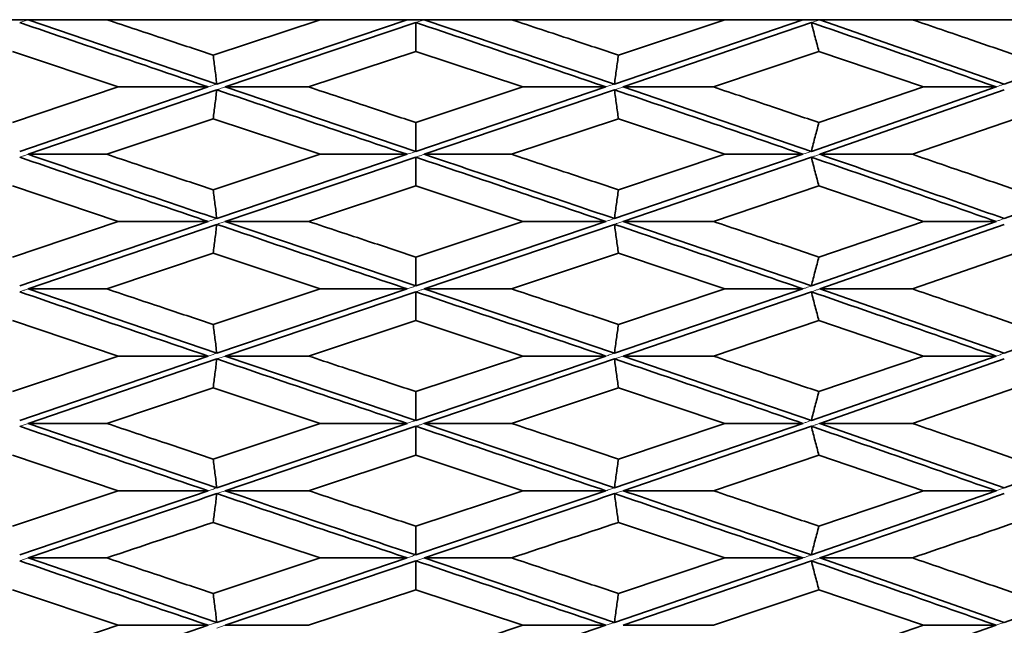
# Model space of a CAD drawing. Header units: millimetres. Extents: x 0 to 1118, y 0 to 864.
# Tile 44 of 200: x 295.32 to 298.74, y 380.62 to 382.73. Entities that reach past the tile are written whole.
import ezdxf

# ---------------------------------------------------------------- set-up
doc = ezdxf.new("R2010")
doc.units = ezdxf.units.MM

msp = doc.modelspace()

# ---------------------------------------------------------------- linework, layer by layer
at = {"color": 7, "linetype": 'Continuous', "lineweight": 35}
for p, q in [((295.3445, 382.7261), (295.2858, 382.7261)), ((295.3445, 382.7261), (296.0015, 382.502)), ((295.6183, 382.7261), (295.3445, 382.7261)), ((296.3615, 382.7261), (295.6183, 382.7261)), ((296.3615, 382.7261), (295.989, 382.6025)), ((296.6644, 382.7261), (296.0015, 382.502)), ((296.6943, 382.716), (296.0313, 382.4918)), ((296.6644, 382.7261), (296.3615, 382.7261)), ((296.7242, 382.7261), (296.6644, 382.7261)), ((296.7242, 382.7261), (297.3868, 382.502)), ((297.0282, 382.7261), (296.7242, 382.7261)), ((297.7707, 382.7261), (297.0282, 382.7261)), ((298.0431, 382.7261), (297.3868, 382.502)), ((297.7707, 382.7261), (297.4004, 382.6025)), ((298.0724, 382.716), (297.4166, 382.4918)), ((298.0431, 382.7261), (297.7707, 382.7261)), ((298.1017, 382.7261), (298.0431, 382.7261)), ((298.1017, 382.7261), (298.7444, 382.502)), ((298.4241, 382.7261), (298.1017, 382.7261)), ((299.1375, 382.7261), (298.4241, 382.7261)), ((299.3688, 382.7261), (298.7444, 382.502)), ((295.2897, 382.6158), (295.6579, 382.4918)), ((296.6949, 382.6158), (296.3216, 382.4918)), ((296.6949, 382.6158), (297.068, 382.4918)), ((298.0989, 382.6158), (297.7312, 382.4918)), ((298.0989, 382.6158), (298.4628, 382.4918)), ((295.6579, 382.4918), (295.2897, 382.3677)), ((295.9717, 382.4918), (295.3151, 382.2672)), ((296.0015, 382.4817), (295.3445, 382.2571)), ((295.9717, 382.4918), (295.6579, 382.4918)), ((296.0313, 382.4918), (296.3216, 382.4918)), ((296.0313, 382.4918), (296.6943, 382.2672)), ((297.3571, 382.4918), (296.6943, 382.2672)), ((297.068, 382.4918), (296.6949, 382.3677)), ((297.3868, 382.4817), (296.7242, 382.2571)), ((297.3571, 382.4918), (297.068, 382.4918)), ((297.4166, 382.4918), (297.7312, 382.4918)), ((297.4166, 382.4918), (298.0724, 382.2672)), ((298.7158, 382.4918), (298.0724, 382.2672)), ((298.4628, 382.4918), (298.0989, 382.3677)), ((298.7444, 382.4817), (298.1017, 382.2571)), ((298.7158, 382.4918), (298.4628, 382.4918)), ((295.989, 382.381), (295.6183, 382.2571)), ((295.989, 382.381), (296.3615, 382.2571)), ((297.4004, 382.381), (297.0282, 382.2571)), ((297.4004, 382.381), (297.7707, 382.2571)), ((298.7836, 382.381), (298.4241, 382.2571)), ((295.3445, 382.2571), (295.6183, 382.2571)), ((296.3615, 382.2571), (295.989, 382.1336)), ((296.6644, 382.2571), (296.0015, 382.0333)), ((296.6943, 382.247), (296.0313, 382.0232)), ((296.6644, 382.2571), (296.3615, 382.2571)), ((296.7242, 382.2571), (297.0282, 382.2571)), ((298.0431, 382.2571), (297.3868, 382.0333)), ((297.7707, 382.2571), (297.4004, 382.1336)), ((298.0724, 382.247), (297.4164, 382.0232)), ((298.0431, 382.2571), (297.7707, 382.2571)), ((298.1017, 382.2571), (298.4241, 382.2571)), ((299.3688, 382.2571), (298.7444, 382.0333)), ((295.2897, 382.1468), (295.6579, 382.0232)), ((296.6949, 382.1468), (296.3216, 382.0232)), ((296.6949, 382.1468), (297.068, 382.0232)), ((298.0989, 382.1468), (297.7312, 382.0232)), ((298.0989, 382.1468), (298.4628, 382.0232)), ((295.6579, 382.0232), (295.2897, 381.8992)), ((295.9717, 382.0232), (295.3151, 381.7985)), ((295.9717, 382.0232), (295.6579, 382.0232)), ((296.0313, 382.0232), (296.3216, 382.0232)), ((296.0313, 382.0232), (296.6943, 381.7985)), ((297.3571, 382.0232), (296.6943, 381.7985)), ((297.068, 382.0232), (296.6949, 381.8992)), ((297.3571, 382.0232), (297.068, 382.0232)), ((297.4165, 382.0233), (298.0724, 381.7985)), ((297.4166, 382.0232), (297.7312, 382.0232)), ((298.7158, 382.0232), (298.0724, 381.7985)), ((298.4628, 382.0232), (298.0989, 381.8992)), ((298.7158, 382.0232), (298.4628, 382.0232)), ((296.0015, 382.0131), (295.3445, 381.7884)), ((297.3868, 382.0131), (296.7242, 381.7884)), ((298.7444, 382.0131), (298.1017, 381.7884)), ((295.989, 381.9125), (295.6183, 381.7884)), ((295.989, 381.9125), (296.3615, 381.7884)), ((297.4004, 381.9125), (297.0282, 381.7884)), ((297.4004, 381.9125), (297.7707, 381.7884)), ((298.7836, 381.9125), (298.4241, 381.7884)), ((295.3445, 381.7884), (295.6183, 381.7884)), ((295.3445, 381.7884), (296.0015, 381.5643)), ((296.3615, 381.7884), (295.989, 381.6645)), ((296.6644, 381.7884), (296.0015, 381.5643)), ((296.6644, 381.7884), (296.3615, 381.7884)), ((296.7242, 381.7884), (297.0282, 381.7884)), ((296.7242, 381.7884), (297.3868, 381.5643)), ((298.0431, 381.7884), (297.3868, 381.5643)), ((297.7707, 381.7884), (297.4004, 381.6645)), ((298.0431, 381.7884), (297.7707, 381.7884)), ((298.1017, 381.7884), (298.4241, 381.7884)), ((298.1017, 381.7884), (298.7444, 381.5643)), ((299.3688, 381.7884), (298.7444, 381.5643)), ((296.6943, 381.7783), (296.0313, 381.5543)), ((298.0724, 381.7783), (297.4166, 381.5543)), ((295.2897, 381.6777), (295.6579, 381.5543)), ((296.6949, 381.6777), (296.3216, 381.5543)), ((296.6949, 381.6777), (297.068, 381.5543)), ((298.0989, 381.6777), (297.7312, 381.5543)), ((298.0989, 381.6777), (298.4628, 381.5543)), ((295.6579, 381.5543), (295.2897, 381.4307)), ((295.9717, 381.5543), (295.3151, 381.33)), ((296.0015, 381.5442), (295.3445, 381.3199)), ((295.9717, 381.5543), (295.6579, 381.5543)), ((296.0313, 381.5543), (296.3216, 381.5543)), ((296.0313, 381.5543), (296.6943, 381.33)), ((297.3571, 381.5543), (296.6943, 381.33)), ((297.068, 381.5543), (296.6949, 381.4307)), ((297.3868, 381.5442), (296.7242, 381.3199)), ((297.3571, 381.5543), (297.068, 381.5543)), ((297.4166, 381.5543), (297.7312, 381.5543)), ((297.4166, 381.5543), (298.0724, 381.33)), ((298.7158, 381.5543), (298.0724, 381.33)), ((298.4628, 381.5543), (298.0989, 381.4307)), ((298.7444, 381.5442), (298.1017, 381.3199)), ((298.7158, 381.5543), (298.4628, 381.5543)), ((295.989, 381.4439), (295.6183, 381.3199)), ((295.989, 381.4439), (296.3615, 381.3199)), ((297.4004, 381.4439), (297.0282, 381.3199)), ((297.4004, 381.4439), (297.7707, 381.3199)), ((298.7836, 381.4439), (298.4241, 381.3199)), ((295.3445, 381.3199), (295.6183, 381.3199)), ((295.3445, 381.3199), (296.0015, 381.0953)), ((296.3615, 381.3199), (295.989, 381.1958)), ((296.6644, 381.3199), (296.0015, 381.0953)), ((296.6943, 381.3098), (296.0313, 381.0852)), ((296.6644, 381.3199), (296.3615, 381.3199)), ((296.7242, 381.3199), (297.0282, 381.3199)), ((296.7242, 381.3199), (297.3868, 381.0953)), ((298.0431, 381.3199), (297.3868, 381.0953)), ((297.7707, 381.3199), (297.4004, 381.1958)), ((298.0724, 381.3098), (297.4166, 381.0852)), ((298.0431, 381.3199), (297.7707, 381.3199)), ((298.1017, 381.3199), (298.4241, 381.3199)), ((298.1017, 381.3199), (298.7444, 381.0953)), ((299.3688, 381.3199), (298.7444, 381.0953)), ((295.2897, 381.2091), (295.6579, 381.0852)), ((296.6949, 381.2091), (296.3216, 381.0852)), ((296.6949, 381.2091), (297.068, 381.0852)), ((298.0989, 381.2091), (297.7312, 381.0852)), ((298.0989, 381.2091), (298.4628, 381.0852)), ((295.6579, 381.0852), (295.2897, 380.9618)), ((295.9717, 381.0852), (295.3151, 380.8615)), ((295.9717, 381.0852), (295.6579, 381.0852)), ((296.0313, 381.0852), (296.3216, 381.0852)), ((297.3571, 381.0852), (296.6943, 380.8615)), ((297.068, 381.0852), (296.6949, 380.9618)), ((297.3571, 381.0852), (297.068, 381.0852)), ((297.4166, 381.0852), (297.7312, 381.0852)), ((298.7158, 381.0852), (298.0724, 380.8615)), ((298.4628, 381.0852), (298.0989, 380.9618)), ((298.7158, 381.0852), (298.4628, 381.0852)), ((295.989, 380.975), (296.3615, 380.8513)), ((297.4004, 380.975), (297.7707, 380.8513)), ((295.3445, 380.8513), (295.6183, 380.8513)), ((295.3445, 380.8513), (296.0015, 380.6266)), ((296.3615, 380.8513), (295.989, 380.7273)), ((296.6644, 380.8513), (296.0015, 380.6266)), ((296.6943, 380.8412), (296.0313, 380.6165)), ((296.6644, 380.8513), (296.3615, 380.8513)), ((296.7242, 380.8513), (297.0282, 380.8513)), ((296.7242, 380.8513), (297.3868, 380.6266)), ((298.0431, 380.8513), (297.3868, 380.6266)), ((297.7707, 380.8513), (297.4004, 380.7273)), ((298.0724, 380.8412), (297.4166, 380.6165)), ((298.0431, 380.8513), (297.7707, 380.8513)), ((298.1017, 380.8513), (298.4241, 380.8513)), ((298.1017, 380.8513), (298.7444, 380.6266)), ((299.3688, 380.8513), (298.7444, 380.6266)), ((295.2897, 380.7406), (295.6579, 380.6165)), ((296.6949, 380.7406), (296.3216, 380.6165)), ((296.6949, 380.7406), (297.068, 380.6165)), ((298.0989, 380.7406), (297.7312, 380.6165)), ((298.0989, 380.7406), (298.4628, 380.6165)), ((295.6579, 380.6165), (295.2897, 380.4927)), ((295.9717, 380.6165), (295.3151, 380.3925)), ((295.9717, 380.6165), (295.6579, 380.6165)), ((296.0313, 380.6165), (296.3216, 380.6165)), ((297.3571, 380.6165), (296.6943, 380.3925)), ((297.068, 380.6165), (296.6949, 380.4927)), ((297.3571, 380.6165), (297.068, 380.6165)), ((297.4166, 380.6165), (297.7312, 380.6165)), ((298.7158, 380.6165), (298.0724, 380.3925)), ((298.4628, 380.6165), (298.0989, 380.4927)), ((298.7158, 380.6165), (298.4628, 380.6165))]:
    msp.add_line(p, q, dxfattribs=at)
at = {"color": 7, "linetype": 'Continuous', "lineweight": 18}
for p, q in [((295.3445, 382.7261), (295.3151, 382.716)), ((296.7242, 382.7261), (296.6943, 382.716)), ((298.1017, 382.7261), (298.0724, 382.716)), ((295.3445, 380.8513), (295.3151, 380.8412)), ((296.0015, 380.6266), (295.9717, 380.6165)), ((296.0313, 380.6165), (296.0015, 380.6064))]:
    msp.add_line(p, q, dxfattribs=at)
at = {"color": 7, "linetype": 'Continuous', "lineweight": 35}
for points, knots in [([(295.3151, 382.716), (295.437, 382.6743), (295.6549, 382.5997), (295.8749, 382.5248), (295.9717, 382.4918)], [0, 0, 0, 0, 0.559517, 1, 1, 1, 1]), ([(295.6183, 382.7261), (295.6873, 382.7031), (295.8106, 382.662), (295.9345, 382.6207), (295.989, 382.6025)], [0, 0, 0, 0, 0.559638, 1, 1, 1, 1]), ([(296.6949, 382.6158), (296.6948, 382.632), (296.6946, 382.6563), (296.6944, 382.6901), (296.6944, 382.7074), (296.6943, 382.716)], [0, 0, 0, 0, 0.499762, 0.749849, 1, 1, 1, 1]), ([(296.6943, 382.716), (296.8182, 382.6743), (297.0395, 382.5997), (297.26, 382.5248), (297.3571, 382.4918)], [0, 0, 0, 0, 0.559517, 1, 1, 1, 1]), ([(297.0282, 382.7261), (297.0977, 382.7031), (297.222, 382.662), (297.3459, 382.6207), (297.4004, 382.6025)], [0, 0, 0, 0, 0.559638, 1, 1, 1, 1]), ([(298.0989, 382.6158), (298.0944, 382.632), (298.0877, 382.6563), (298.0789, 382.6901), (298.0746, 382.7074), (298.0724, 382.716)], [0, 0, 0, 0, 0.499762, 0.749849, 1, 1, 1, 1]), ([(298.0724, 382.716), (298.1935, 382.6743), (298.4098, 382.5997), (298.6222, 382.5248), (298.7158, 382.4918)], [0, 0, 0, 0, 0.5595175, 1, 1, 1, 1]), ([(298.4241, 382.7261), (298.4915, 382.7031), (298.612, 382.662), (298.7312, 382.6207), (298.7836, 382.6025)], [0, 0, 0, 0, 0.559638, 1, 1, 1, 1]), ([(295.989, 382.6025), (295.9911, 382.5863), (295.9943, 382.5619), (295.9985, 382.528), (296.0005, 382.5107), (296.0015, 382.502)], [0, 0, 0, 0, 0.499738, 0.749834, 1, 1, 1, 1]), ([(297.4004, 382.6025), (297.3981, 382.5863), (297.3947, 382.5619), (297.3902, 382.528), (297.3879, 382.5107), (297.3868, 382.502)], [0, 0, 0, 0, 0.499738, 0.749834, 1, 1, 1, 1]), ([(295.989, 382.381), (295.9911, 382.3973), (295.9943, 382.4217), (295.9985, 382.4556), (296.0005, 382.473), (296.0015, 382.4817)], [0, 0, 0, 0, 0.499745, 0.749839, 1, 1, 1, 1]), ([(296.0015, 382.4817), (296.1251, 382.4397), (296.3457, 382.3648), (296.567, 382.29), (296.6644, 382.2571)], [0, 0, 0, 0, 0.560203, 1, 1, 1, 1]), ([(296.3216, 382.4918), (296.3912, 382.4687), (296.5156, 382.4273), (296.6401, 382.3859), (296.6949, 382.3677)], [0, 0, 0, 0, 0.560014, 1, 1, 1, 1]), ([(297.4004, 382.381), (297.3981, 382.3973), (297.3947, 382.4217), (297.3902, 382.4556), (297.3879, 382.473), (297.3868, 382.4817)], [0, 0, 0, 0, 0.499745, 0.749839, 1, 1, 1, 1]), ([(297.3868, 382.4817), (297.51, 382.4397), (297.7298, 382.3648), (297.9474, 382.29), (298.0431, 382.2571)], [0, 0, 0, 0, 0.560203, 1, 1, 1, 1]), ([(297.7312, 382.4918), (297.8001, 382.4687), (297.9231, 382.4273), (298.0452, 382.3859), (298.0989, 382.3677)], [0, 0, 0, 0, 0.560014, 1, 1, 1, 1]), ([(296.6949, 382.3677), (296.6948, 382.3515), (296.6946, 382.3271), (296.6944, 382.2932), (296.6944, 382.2759), (296.6943, 382.2672)], [0, 0, 0, 0, 0.499754, 0.749844, 1, 1, 1, 1]), ([(298.0989, 382.3677), (298.0944, 382.3515), (298.0877, 382.3271), (298.0789, 382.2932), (298.0746, 382.2759), (298.0724, 382.2672)], [0, 0, 0, 0, 0.499754, 0.749844, 1, 1, 1, 1]), ([(295.3151, 382.247), (295.4371, 382.2052), (295.6549, 382.1307), (295.8749, 382.0561), (295.9717, 382.0232)], [0, 0, 0, 0, 0.559777, 1, 1, 1, 1]), ([(295.3445, 382.2571), (295.4559, 382.219), (295.6738, 382.1444), (295.8939, 382.0698), (296.0015, 382.0333)], [0, 0, 0, 0, 0.5109089, 1, 1, 1, 1]), ([(295.6183, 382.2571), (295.6874, 382.234), (295.8107, 382.1927), (295.9345, 382.1517), (295.989, 382.1336)], [0, 0, 0, 0, 0.560356, 1, 1, 1, 1]), ([(296.6949, 382.1468), (296.6948, 382.1629), (296.6946, 382.1872), (296.6944, 382.221), (296.6944, 382.2383), (296.6943, 382.247)], [0, 0, 0, 0, 0.499731, 0.74983, 1, 1, 1, 1]), ([(296.6943, 382.247), (296.8182, 382.2052), (297.0396, 382.1307), (297.26, 382.0561), (297.3571, 382.0232)], [0, 0, 0, 0, 0.559777, 1, 1, 1, 1]), ([(296.7242, 382.2571), (296.8373, 382.219), (297.0586, 382.1444), (297.279, 382.0698), (297.3868, 382.0333)], [0, 0, 0, 0, 0.510909, 1, 1, 1, 1]), ([(297.0282, 382.2571), (297.0978, 382.234), (297.222, 382.1927), (297.3459, 382.1517), (297.4004, 382.1336)], [0, 0, 0, 0, 0.560356, 1, 1, 1, 1]), ([(298.0989, 382.1468), (298.0944, 382.1629), (298.0877, 382.1872), (298.0789, 382.221), (298.0746, 382.2383), (298.0724, 382.247)], [0, 0, 0, 0, 0.499731, 0.74983, 1, 1, 1, 1]), ([(298.0724, 382.247), (298.1935, 382.2052), (298.4098, 382.1307), (298.6223, 382.0561), (298.7158, 382.0232)], [0, 0, 0, 0, 0.559777, 1, 1, 1, 1]), ([(298.1017, 382.2571), (298.2122, 382.219), (298.4283, 382.1444), (298.6406, 382.0698), (298.7444, 382.0333)], [0, 0, 0, 0, 0.5109089, 1, 1, 1, 1]), ([(298.4241, 382.2571), (298.4916, 382.234), (298.612, 382.1927), (298.7312, 382.1517), (298.7836, 382.1336)], [0, 0, 0, 0, 0.560356, 1, 1, 1, 1]), ([(295.989, 382.1336), (295.9911, 382.1174), (295.9943, 382.0931), (295.9985, 382.0593), (296.0005, 382.042), (296.0015, 382.0333)], [0, 0, 0, 0, 0.499731, 0.74983, 1, 1, 1, 1]), ([(297.4004, 382.1336), (297.3981, 382.1174), (297.3947, 382.0931), (297.3902, 382.0593), (297.3879, 382.042), (297.3868, 382.0333)], [0, 0, 0, 0, 0.499731, 0.74983, 1, 1, 1, 1]), ([(296.3216, 382.0232), (296.3912, 382.0001), (296.5156, 381.9588), (296.6401, 381.9174), (296.6949, 381.8992)], [0, 0, 0, 0, 0.55984, 1, 1, 1, 1]), ([(297.7312, 382.0232), (297.8001, 382.0001), (297.9231, 381.9588), (298.0452, 381.9174), (298.0989, 381.8992)], [0, 0, 0, 0, 0.55984, 1, 1, 1, 1]), ([(295.989, 381.9125), (295.9911, 381.9288), (295.9943, 381.9532), (295.9985, 381.9871), (296.0005, 382.0044), (296.0015, 382.0131)], [0, 0, 0, 0, 0.499753, 0.749844, 1, 1, 1, 1]), ([(296.0015, 382.0131), (296.1251, 381.9712), (296.3457, 381.8963), (296.567, 381.8214), (296.6644, 381.7884)], [0, 0, 0, 0, 0.559886, 1, 1, 1, 1]), ([(297.4004, 381.9125), (297.3981, 381.9288), (297.3947, 381.9532), (297.3902, 381.9871), (297.3879, 382.0044), (297.3868, 382.0131)], [0, 0, 0, 0, 0.499753, 0.749844, 1, 1, 1, 1]), ([(297.3868, 382.0131), (297.5099, 381.9712), (297.7298, 381.8963), (297.9473, 381.8214), (298.0431, 381.7884)], [0, 0, 0, 0, 0.559886, 1, 1, 1, 1]), ([(296.6949, 381.8992), (296.6948, 381.883), (296.6946, 381.8585), (296.6944, 381.8246), (296.6944, 381.8072), (296.6943, 381.7985)], [0, 0, 0, 0, 0.499746, 0.74984, 1, 1, 1, 1]), ([(298.0989, 381.8992), (298.0944, 381.883), (298.0877, 381.8585), (298.0789, 381.8246), (298.0746, 381.8072), (298.0724, 381.7985)], [0, 0, 0, 0, 0.499746, 0.74984, 1, 1, 1, 1]), ([(295.6183, 381.7884), (295.6874, 381.7653), (295.8106, 381.7239), (295.9345, 381.6827), (295.989, 381.6645)], [0, 0, 0, 0, 0.560216, 1, 1, 1, 1]), ([(297.0282, 381.7884), (297.0978, 381.7653), (297.222, 381.7239), (297.3459, 381.6827), (297.4004, 381.6645)], [0, 0, 0, 0, 0.560216, 1, 1, 1, 1]), ([(298.4241, 381.7884), (298.4916, 381.7653), (298.612, 381.7239), (298.7312, 381.6827), (298.7836, 381.6645)], [0, 0, 0, 0, 0.560216, 1, 1, 1, 1]), ([(295.3151, 381.7783), (295.4372, 381.7363), (295.6549, 381.6615), (295.875, 381.587), (295.9717, 381.5543)], [0, 0, 0, 0, 0.560546, 1, 1, 1, 1]), ([(296.6949, 381.6777), (296.6948, 381.694), (296.6946, 381.7183), (296.6944, 381.7522), (296.6944, 381.7696), (296.6943, 381.7783)], [0, 0, 0, 0, 0.499737, 0.749834, 1, 1, 1, 1]), ([(296.6943, 381.7783), (296.8183, 381.7363), (297.0396, 381.6615), (297.2601, 381.587), (297.3571, 381.5543)], [0, 0, 0, 0, 0.560546, 1, 1, 1, 1]), ([(298.0989, 381.6777), (298.0944, 381.694), (298.0877, 381.7183), (298.0789, 381.7522), (298.0746, 381.7696), (298.0724, 381.7783)], [0, 0, 0, 0, 0.499737, 0.749834, 1, 1, 1, 1]), ([(298.0724, 381.7783), (298.1936, 381.7363), (298.4099, 381.6615), (298.6224, 381.587), (298.7158, 381.5543)], [0, 0, 0, 0, 0.560546, 1, 1, 1, 1]), ([(295.989, 381.6645), (295.9911, 381.6483), (295.9943, 381.624), (295.9985, 381.5903), (296.0005, 381.573), (296.0015, 381.5643)], [0, 0, 0, 0, 0.499763, 0.74985, 1, 1, 1, 1]), ([(297.4004, 381.6645), (297.3981, 381.6483), (297.3947, 381.624), (297.3902, 381.5903), (297.3879, 381.573), (297.3868, 381.5643)], [0, 0, 0, 0, 0.499763, 0.74985, 1, 1, 1, 1]), ([(295.989, 381.4439), (295.9911, 381.4601), (295.9943, 381.4845), (295.9985, 381.5182), (296.0005, 381.5356), (296.0015, 381.5442)], [0, 0, 0, 0, 0.49976, 0.749848, 1, 1, 1, 1]), ([(296.0015, 381.5442), (296.125, 381.5025), (296.3457, 381.4278), (296.5669, 381.3529), (296.6644, 381.3199)], [0, 0, 0, 0, 0.55957, 1, 1, 1, 1]), ([(296.3216, 381.5543), (296.3912, 381.5313), (296.5156, 381.4901), (296.6401, 381.4488), (296.6949, 381.4307)], [0, 0, 0, 0, 0.559666, 1, 1, 1, 1]), ([(297.4004, 381.4439), (297.3981, 381.4601), (297.3947, 381.4845), (297.3902, 381.5182), (297.3879, 381.5356), (297.3868, 381.5442)], [0, 0, 0, 0, 0.49976, 0.749848, 1, 1, 1, 1]), ([(297.3868, 381.5442), (297.5099, 381.5025), (297.7298, 381.4278), (297.9473, 381.3529), (298.0431, 381.3199)], [0, 0, 0, 0, 0.55957, 1, 1, 1, 1]), ([(297.7312, 381.5543), (297.8001, 381.5313), (297.9231, 381.4901), (298.0452, 381.4488), (298.0989, 381.4307)], [0, 0, 0, 0, 0.559666, 1, 1, 1, 1]), ([(296.6949, 381.4307), (296.6948, 381.4144), (296.6946, 381.39), (296.6944, 381.3561), (296.6944, 381.3387), (296.6943, 381.33)], [0, 0, 0, 0, 0.499739, 0.749835, 1, 1, 1, 1]), ([(298.0989, 381.4307), (298.0944, 381.4144), (298.0877, 381.39), (298.0789, 381.3561), (298.0746, 381.3387), (298.0724, 381.33)], [0, 0, 0, 0, 0.499739, 0.749835, 1, 1, 1, 1]), ([(295.3151, 381.3098), (295.4372, 381.2678), (295.6549, 381.1928), (295.875, 381.1181), (295.9717, 381.0852)], [0, 0, 0, 0, 0.560255, 1, 1, 1, 1]), ([(295.6183, 381.3199), (295.6874, 381.2967), (295.8106, 381.2554), (295.9345, 381.214), (295.989, 381.1958)], [0, 0, 0, 0, 0.560042, 1, 1, 1, 1]), ([(296.6949, 381.2091), (296.6948, 381.2254), (296.6946, 381.2498), (296.6944, 381.2837), (296.6944, 381.3011), (296.6943, 381.3098)], [0, 0, 0, 0, 0.499744, 0.749838, 1, 1, 1, 1]), ([(296.6943, 381.3098), (296.8183, 381.2678), (297.0396, 381.1928), (297.2601, 381.1181), (297.3571, 381.0852)], [0, 0, 0, 0, 0.560255, 1, 1, 1, 1]), ([(297.0282, 381.3199), (297.0977, 381.2967), (297.222, 381.2554), (297.3459, 381.214), (297.4004, 381.1958)], [0, 0, 0, 0, 0.560042, 1, 1, 1, 1]), ([(298.0989, 381.2091), (298.0944, 381.2254), (298.0877, 381.2498), (298.0789, 381.2837), (298.0746, 381.3011), (298.0724, 381.3098)], [0, 0, 0, 0, 0.499744, 0.749838, 1, 1, 1, 1]), ([(298.0724, 381.3098), (298.1936, 381.2678), (298.4099, 381.1928), (298.6224, 381.1181), (298.7158, 381.0852)], [0, 0, 0, 0, 0.560255, 1, 1, 1, 1]), ([(298.4241, 381.3199), (298.4915, 381.2967), (298.612, 381.2554), (298.7312, 381.214), (298.7836, 381.1958)], [0, 0, 0, 0, 0.560042, 1, 1, 1, 1]), ([(295.989, 381.1958), (295.9911, 381.1796), (295.9943, 381.1552), (295.9985, 381.1213), (296.0005, 381.104), (296.0015, 381.0953)], [0, 0, 0, 0, 0.499755, 0.749845, 1, 1, 1, 1]), ([(297.4004, 381.1958), (297.3981, 381.1796), (297.3947, 381.1552), (297.3902, 381.1213), (297.3879, 381.104), (297.3868, 381.0953)], [0, 0, 0, 0, 0.499755, 0.749845, 1, 1, 1, 1]), ([(296.0015, 381.0751), (295.7818, 381.0006), (295.5619, 380.9261), (295.3447, 380.8514), (295.3445, 380.8513)], [0, 0, 0, 0, 0.999412, 1, 1, 1, 1]), ([(295.989, 380.975), (295.9911, 380.9911), (295.9943, 381.0154), (295.9985, 381.0491), (296.0005, 381.0664), (296.0015, 381.0751)], [0, 0, 0, 0, 0.499737, 0.749833, 1, 1, 1, 1]), ([(296.0015, 381.0751), (296.125, 381.0334), (296.3457, 380.9589), (296.567, 380.8842), (296.6644, 380.8513)], [0, 0, 0, 0, 0.5596378, 1, 1, 1, 1]), ([(296.0313, 381.0852), (296.1389, 381.0489), (296.3596, 380.9744), (296.5809, 380.8997), (296.6943, 380.8615)], [0, 0, 0, 0, 0.487665, 1, 1, 1, 1]), ([(296.3216, 381.0852), (296.3913, 381.0621), (296.5156, 381.0209), (296.6401, 380.9798), (296.6949, 380.9618)], [0, 0, 0, 0, 0.560263, 1, 1, 1, 1]), ([(297.3868, 381.0751), (297.1662, 381.0006), (296.9455, 380.9261), (296.7244, 380.8514), (296.7242, 380.8513)], [0, 0, 0, 0, 0.999412, 1, 1, 1, 1]), ([(297.4004, 380.975), (297.3981, 380.9911), (297.3947, 381.0154), (297.3902, 381.0491), (297.3879, 381.0664), (297.3868, 381.0751)], [0, 0, 0, 0, 0.499737, 0.749833, 1, 1, 1, 1]), ([(297.3868, 381.0751), (297.5099, 381.0334), (297.7298, 380.9589), (297.9473, 380.8842), (298.0431, 380.8513)], [0, 0, 0, 0, 0.559638, 1, 1, 1, 1]), ([(297.4166, 381.0852), (297.5238, 381.0489), (297.7436, 380.9744), (297.961, 380.8997), (298.0724, 380.8615)], [0, 0, 0, 0, 0.487665, 1, 1, 1, 1]), ([(297.7312, 381.0852), (297.8001, 381.0621), (297.9231, 381.0209), (298.0452, 380.9798), (298.0989, 380.9618)], [0, 0, 0, 0, 0.560263, 1, 1, 1, 1]), ([(298.7444, 381.0751), (298.5315, 381.0006), (298.3184, 380.9261), (298.1018, 380.8514), (298.1017, 380.8513)], [0, 0, 0, 0, 0.999412, 1, 1, 1, 1]), ([(295.989, 380.975), (295.8653, 380.9338), (295.7416, 380.8927), (295.6185, 380.8514), (295.6183, 380.8513)], [0, 0, 0, 0, 0.998936, 1, 1, 1, 1]), ([(296.6949, 380.9618), (296.6948, 380.9456), (296.6946, 380.9213), (296.6944, 380.8875), (296.6944, 380.8701), (296.6943, 380.8615)], [0, 0, 0, 0, 0.499732, 0.749831, 1, 1, 1, 1]), ([(297.4004, 380.975), (297.2766, 380.9338), (297.1526, 380.8927), (297.0283, 380.8514), (297.0282, 380.8513)], [0, 0, 0, 0, 0.998936, 1, 1, 1, 1]), ([(298.0989, 380.9618), (298.0944, 380.9456), (298.0877, 380.9213), (298.0789, 380.8875), (298.0746, 380.8701), (298.0724, 380.8615)], [0, 0, 0, 0, 0.499732, 0.749831, 1, 1, 1, 1]), ([(298.7836, 380.975), (298.6643, 380.9338), (298.5449, 380.8927), (298.4242, 380.8514), (298.4241, 380.8513)], [0, 0, 0, 0, 0.998936, 1, 1, 1, 1]), ([(295.3151, 380.8412), (295.4371, 380.7993), (295.6549, 380.7244), (295.8749, 380.6495), (295.9717, 380.6165)], [0, 0, 0, 0, 0.559939, 1, 1, 1, 1]), ([(295.6183, 380.8513), (295.6873, 380.8282), (295.8106, 380.7869), (295.9345, 380.7455), (295.989, 380.7273)], [0, 0, 0, 0, 0.5598689, 1, 1, 1, 1]), ([(296.6949, 380.7406), (296.6948, 380.7569), (296.6946, 380.7813), (296.6944, 380.8152), (296.6944, 380.8325), (296.6943, 380.8412)], [0, 0, 0, 0, 0.499751, 0.749843, 1, 1, 1, 1]), ([(296.6943, 380.8412), (296.8182, 380.7993), (297.0396, 380.7244), (297.26, 380.6495), (297.3571, 380.6165)], [0, 0, 0, 0, 0.559939, 1, 1, 1, 1]), ([(297.0282, 380.8513), (297.0977, 380.8282), (297.222, 380.7869), (297.3459, 380.7455), (297.4004, 380.7273)], [0, 0, 0, 0, 0.559869, 1, 1, 1, 1]), ([(298.0989, 380.7406), (298.0944, 380.7569), (298.0877, 380.7813), (298.0789, 380.8152), (298.0746, 380.8325), (298.0724, 380.8412)], [0, 0, 0, 0, 0.499751, 0.749843, 1, 1, 1, 1]), ([(298.0724, 380.8412), (298.1935, 380.7993), (298.4099, 380.7244), (298.6223, 380.6495), (298.7158, 380.6165)], [0, 0, 0, 0, 0.559939, 1, 1, 1, 1]), ([(298.4241, 380.8513), (298.4915, 380.8282), (298.612, 380.7869), (298.7312, 380.7455), (298.7836, 380.7273)], [0, 0, 0, 0, 0.559869, 1, 1, 1, 1]), ([(295.989, 380.7273), (295.9911, 380.711), (295.9943, 380.6866), (295.9985, 380.6527), (296.0005, 380.6353), (296.0015, 380.6266)], [0, 0, 0, 0, 0.499748, 0.74984, 1, 1, 1, 1]), ([(297.4004, 380.7273), (297.3981, 380.711), (297.3947, 380.6866), (297.3902, 380.6527), (297.3879, 380.6353), (297.3868, 380.6266)], [0, 0, 0, 0, 0.499748, 0.74984, 1, 1, 1, 1])]:
    msp.add_open_spline(points, degree=3, knots=knots, dxfattribs=at)
at = {"color": 7, "linetype": 'Continuous', "lineweight": 18}
for points, knots in [([(296.0015, 382.502), (295.9987, 382.501), (295.993, 382.499), (295.983, 382.4957), (295.976, 382.4933), (295.9717, 382.4918)], [0, 0, 0, 0, 0.287765, 0.57553, 1, 1, 1, 1]), ([(297.3868, 382.502), (297.3841, 382.501), (297.3786, 382.4992), (297.3687, 382.4958), (297.3615, 382.4933), (297.3571, 382.4918)], [0, 0, 0, 0, 0.276533, 0.553066, 1, 1, 1, 1]), ([(298.7444, 382.502), (298.742, 382.5011), (298.7361, 382.499), (298.7265, 382.4956), (298.7194, 382.4931), (298.7158, 382.4918)], [0, 0, 0, 0, 0.249999, 0.624999, 1, 1, 1, 1]), ([(296.0015, 382.4817), (296.0053, 382.483), (296.0121, 382.4853), (296.022, 382.4887), (296.0282, 382.4908), (296.0313, 382.4918)], [0, 0, 0, 0, 0.375833, 0.687916, 1, 1, 1, 1]), ([(297.3868, 382.4817), (297.3916, 382.4833), (297.4011, 382.4866), (297.4111, 382.4899), (297.4162, 382.4917), (297.4166, 382.4918)], [0, 0, 0, 0, 0.4810237, 0.9620491, 1, 1, 1, 1]), ([(296.6943, 382.2672), (296.6901, 382.2657), (296.683, 382.2633), (296.673, 382.26), (296.6673, 382.258), (296.6644, 382.2571)], [0, 0, 0, 0, 0.422485, 0.711242, 1, 1, 1, 1]), ([(298.0724, 382.2672), (298.0675, 382.2655), (298.0602, 382.263), (298.0504, 382.2596), (298.0455, 382.2579), (298.0431, 382.2571)], [0, 0, 0, 0, 0.499999, 0.749999, 1, 1, 1, 1]), ([(295.3151, 382.247), (295.3176, 382.2478), (295.3237, 382.2499), (295.3335, 382.2533), (295.3409, 382.2558), (295.3445, 382.2571)], [0, 0, 0, 0, 0.249999, 0.624999, 1, 1, 1, 1]), ([(296.6943, 382.247), (296.6968, 382.2478), (296.703, 382.2499), (296.713, 382.2533), (296.7205, 382.2558), (296.7242, 382.2571)], [0, 0, 0, 0, 0.249999, 0.624999, 1, 1, 1, 1]), ([(298.0724, 382.247), (298.0765, 382.2484), (298.0846, 382.2512), (298.0944, 382.2545), (298.1001, 382.2565), (298.1017, 382.2571)], [0, 0, 0, 0, 0.415932, 0.831866, 1, 1, 1, 1]), ([(296.0015, 382.0333), (295.999, 382.0325), (295.9928, 382.0304), (295.9829, 382.027), (295.9755, 382.0245), (295.9717, 382.0232)], [0, 0, 0, 0, 0.249999, 0.624999, 1, 1, 1, 1]), ([(296.0015, 382.0131), (296.0065, 382.0148), (296.0139, 382.0173), (296.0239, 382.0207), (296.0288, 382.0224), (296.0313, 382.0232)], [0, 0, 0, 0, 0.499999, 0.7499994, 1, 1, 1, 1]), ([(297.3868, 382.0333), (297.3843, 382.0325), (297.3781, 382.0304), (297.3682, 382.027), (297.3608, 382.0245), (297.3571, 382.0232)], [0, 0, 0, 0, 0.2499994, 0.6249993, 1, 1, 1, 1]), ([(297.3868, 382.0131), (297.3917, 382.0148), (297.4016, 382.0181), (297.4114, 382.0214), (297.4163, 382.0231)], [0, 0, 0, 0, 0.499999, 1, 1, 1, 1]), ([(298.7444, 382.0333), (298.742, 382.0325), (298.7361, 382.0304), (298.7265, 382.027), (298.7194, 382.0245), (298.7158, 382.0232)], [0, 0, 0, 0, 0.249999, 0.624999, 1, 1, 1, 1]), ([(295.3151, 381.7783), (295.3172, 381.779), (295.3231, 381.781), (295.3329, 381.7844), (295.3406, 381.7871), (295.3445, 381.7884)], [0, 0, 0, 0, 0.206207, 0.603103, 1, 1, 1, 1]), ([(296.6943, 381.7985), (296.6893, 381.7969), (296.6818, 381.7943), (296.6719, 381.7909), (296.6669, 381.7893), (296.6644, 381.7884)], [0, 0, 0, 0, 0.499999, 0.749999, 1, 1, 1, 1]), ([(296.6943, 381.7783), (296.6968, 381.7791), (296.703, 381.7812), (296.713, 381.7846), (296.7205, 381.7871), (296.7242, 381.7884)], [0, 0, 0, 0, 0.2499994, 0.6249993, 1, 1, 1, 1]), ([(298.0724, 381.7985), (298.0694, 381.7975), (298.0634, 381.7954), (298.0536, 381.7921), (298.0468, 381.7897), (298.0431, 381.7884)], [0, 0, 0, 0, 0.307178, 0.614357, 1, 1, 1, 1]), ([(298.0724, 381.7783), (298.0748, 381.7791), (298.081, 381.7812), (298.0907, 381.7846), (298.098, 381.7871), (298.1017, 381.7884)], [0, 0, 0, 0, 0.249999, 0.624999, 1, 1, 1, 1]), ([(296.0015, 381.5643), (295.9988, 381.5634), (295.9933, 381.5616), (295.9834, 381.5582), (295.9762, 381.5558), (295.9717, 381.5543)], [0, 0, 0, 0, 0.2754537, 0.5509077, 1, 1, 1, 1]), ([(296.0015, 381.5442), (296.0065, 381.5459), (296.0139, 381.5484), (296.0239, 381.5518), (296.0288, 381.5534), (296.0313, 381.5543)], [0, 0, 0, 0, 0.499999, 0.7499994, 1, 1, 1, 1]), ([(297.3868, 381.5643), (297.382, 381.5627), (297.3746, 381.5602), (297.3647, 381.5569), (297.3596, 381.5551), (297.3571, 381.5543)], [0, 0, 0, 0, 0.489681, 0.74484, 1, 1, 1, 1]), ([(297.3868, 381.5442), (297.3918, 381.5459), (297.3992, 381.5484), (297.4092, 381.5518), (297.4141, 381.5534), (297.4166, 381.5543)], [0, 0, 0, 0, 0.499999, 0.749999, 1, 1, 1, 1]), ([(298.7444, 381.5643), (298.742, 381.5635), (298.737, 381.5617), (298.7275, 381.5584), (298.7204, 381.5559), (298.7158, 381.5543)], [0, 0, 0, 0, 0.258383, 0.516767, 1, 1, 1, 1]), ([(295.3151, 381.3098), (295.3155, 381.3099), (295.3206, 381.3116), (295.3303, 381.315), (295.3398, 381.3183), (295.3445, 381.3199)], [0, 0, 0, 0, 0.035166, 0.517582, 1, 1, 1, 1]), ([(296.6943, 381.33), (296.6906, 381.3288), (296.6838, 381.3265), (296.6738, 381.3231), (296.6675, 381.321), (296.6644, 381.3199)], [0, 0, 0, 0, 0.368378, 0.684189, 1, 1, 1, 1]), ([(296.6943, 381.3098), (296.6971, 381.3107), (296.7034, 381.3129), (296.7134, 381.3162), (296.7206, 381.3187), (296.7242, 381.3199)], [0, 0, 0, 0, 0.275759, 0.637879, 1, 1, 1, 1]), ([(298.0724, 381.33), (298.0696, 381.3291), (298.0633, 381.3269), (298.0535, 381.3235), (298.0466, 381.3211), (298.0431, 381.3199)], [0, 0, 0, 0, 0.286213, 0.643106, 1, 1, 1, 1]), ([(298.0724, 381.3098), (298.0752, 381.3107), (298.0814, 381.3129), (298.0912, 381.3163), (298.0982, 381.3187), (298.1017, 381.3199)], [0, 0, 0, 0, 0.282688, 0.641344, 1, 1, 1, 1]), ([(296.0015, 381.0953), (295.9989, 381.0944), (295.9937, 381.0926), (295.9838, 381.0893), (295.9765, 381.0868), (295.9717, 381.0852)], [0, 0, 0, 0, 0.2628678, 0.525736, 1, 1, 1, 1]), ([(296.0015, 381.0751), (296.0061, 381.0766), (296.0134, 381.0791), (296.0233, 381.0825), (296.0286, 381.0843), (296.0313, 381.0852)], [0, 0, 0, 0, 0.460164, 0.730082, 1, 1, 1, 1]), ([(297.3868, 381.0953), (297.3822, 381.0937), (297.375, 381.0913), (297.3651, 381.0879), (297.3597, 381.0861), (297.3571, 381.0852)], [0, 0, 0, 0, 0.461497, 0.730748, 1, 1, 1, 1]), ([(297.3868, 381.0751), (297.3914, 381.0767), (297.3987, 381.0791), (297.4086, 381.0825), (297.4139, 381.0843), (297.4166, 381.0852)], [0, 0, 0, 0, 0.464049, 0.732024, 1, 1, 1, 1]), ([(298.7444, 381.0953), (298.7402, 381.0938), (298.7316, 381.0908), (298.7221, 381.0874), (298.7168, 381.0856), (298.7158, 381.0852)], [0, 0, 0, 0, 0.447273, 0.894547, 1, 1, 1, 1]), ([(296.6943, 380.8615), (296.6896, 380.8599), (296.6823, 380.8574), (296.6723, 380.854), (296.667, 380.8522), (296.6644, 380.8513)], [0, 0, 0, 0, 0.472834, 0.736417, 1, 1, 1, 1]), ([(298.0724, 380.8615), (298.07, 380.8606), (298.064, 380.8585), (298.0542, 380.8552), (298.0468, 380.8526), (298.0431, 380.8513)], [0, 0, 0, 0, 0.242193, 0.621096, 1, 1, 1, 1]), ([(296.6943, 380.8412), (296.6992, 380.8429), (296.7088, 380.8461), (296.7188, 380.8495), (296.7239, 380.8512), (296.7242, 380.8513)], [0, 0, 0, 0, 0.484995, 0.969992, 1, 1, 1, 1]), ([(298.0724, 380.8412), (298.0751, 380.8422), (298.0814, 380.8443), (298.0912, 380.8477), (298.0982, 380.8501), (298.1017, 380.8513)], [0, 0, 0, 0, 0.281246, 0.640622, 1, 1, 1, 1]), ([(297.3868, 380.6266), (297.3832, 380.6254), (297.376, 380.6229), (297.3661, 380.6196), (297.3597, 380.6174), (297.3571, 380.6165)], [0, 0, 0, 0, 0.364422, 0.728846, 1, 1, 1, 1]), ([(298.7444, 380.6266), (298.7418, 380.6257), (298.7366, 380.6239), (298.7271, 380.6205), (298.7201, 380.618), (298.7158, 380.6165)], [0, 0, 0, 0, 0.2732287, 0.5464578, 1, 1, 1, 1])]:
    msp.add_open_spline(points, degree=3, knots=knots, dxfattribs=at)

doc.saveas('drawing.dxf')
